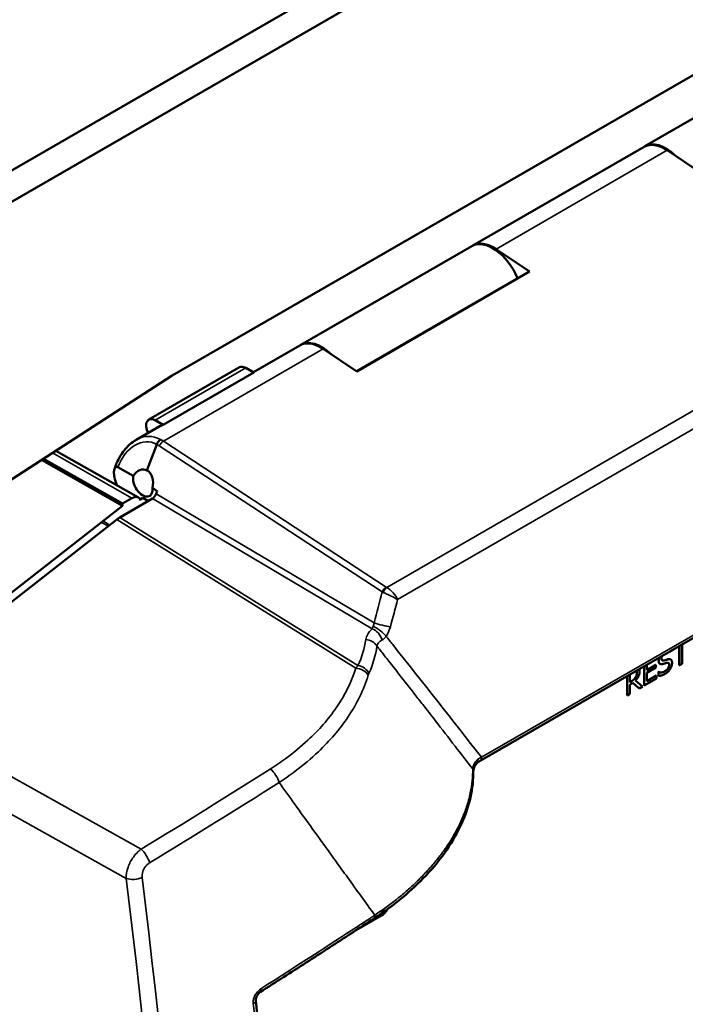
# Model space of a CAD drawing. Header units: millimetres. Extents: x 30 to 861, y 28 to 600.
# Tile 24 of 33: x 697 to 736, y 292 to 350. Entities that reach past the tile are written whole.
import ezdxf

# ---------------------------------------------------------------- set-up
doc = ezdxf.new("R2010")
doc.units = ezdxf.units.MM
doc.header["$LTSCALE"] = 3
doc.layers.add('Visible (ISO)', color=7, linetype='Continuous', lineweight=50)
doc.layers.add('Visible Narrow (ISO)', color=7, linetype='Continuous', lineweight=35)

msp = doc.modelspace()

# ---------------------------------------------------------------- linework, layer by layer
at = {"layer": 'Visible (ISO)'}
for p, q in [((668.831, 325.225), (798.762, 400.241)), ((670.422, 324.307), (800.353, 399.322)), ((764.821, 363.192), (705.954, 329.205)), ((743.657, 348.429), (733.634, 342.642)), ((723.558, 336.824), (733.581, 342.611)), ((723.985, 306.635), (785.328, 342.051)), ((734.935, 342.406), (736.907, 341.089)), ((723.505, 336.794), (713.482, 331.007)), ((726.883, 335.302), (724.912, 336.619)), ((726.621, 335.171), (716.738, 329.465)), ((716.754, 329.454), (726.883, 335.302)), ((726.883, 335.302), (726.621, 335.171)), ((710.702, 329.402), (713.429, 330.976)), ((714.783, 330.771), (716.754, 329.454)), ((709.882, 329.692), (704.579, 326.63)), ((710.729, 329.387), (705.425, 326.325)), ((710.729, 329.387), (710.252, 329.658)), ((705.954, 329.205), (683.415, 314.662)), ((704.949, 326.596), (705.425, 326.325)), ((703.832, 325.435), (705.235, 326.246)), ((703.968, 322.064), (699.137, 324.807)), ((704.468, 323.652), (705.048, 325.176)), ((703.037, 321.58), (698.304, 324.269)), ((698.406, 324.335), (703.037, 321.704)), ((702.767, 323.842), (703.673, 323.327)), ((704.789, 322.626), (705.074, 322.43)), ((705.074, 322.43), (705.018, 322.283)), ((704.79, 321.997), (702.892, 320.901)), ((703.037, 321.704), (703.595, 322.026)), ((704.076, 321.948), (704.232, 322.038)), ((704.232, 322.038), (704.553, 321.86)), ((703.037, 321.58), (689.065, 310.667)), ((703.037, 321.58), (703.037, 321.704)), ((702.709, 320.776), (688.902, 309.965)), ((735.648, 312.245), (735.648, 313.368)), ((735.653, 313.371), (735.653, 312.242)), ((735.808, 312.331), (735.808, 313.461)), ((735.166, 313.031), (735.178, 313.037)), ((735.178, 313.037), (735.178, 313.097)), ((733.582, 311.052), (733.582, 312.176)), ((733.588, 312.179), (733.588, 311.049)), ((733.743, 311.963), (734.273, 312.27)), ((733.743, 311.957), (733.743, 312.268)), ((734.279, 312.267), (733.743, 311.957)), ((733.743, 311.798), (734.279, 312.107)), ((734.273, 312.27), (734.279, 312.267)), ((734.279, 312.107), (734.279, 312.267)), ((734.514, 312.326), (734.52, 312.323)), ((735.14, 312.577), (735.145, 312.573)), ((735.648, 312.245), (735.653, 312.242)), ((735.653, 312.242), (735.808, 312.331)), ((732.587, 310.477), (732.587, 311.601)), ((732.592, 311.604), (732.592, 310.474)), ((732.747, 311.249), (732.747, 311.693)), ((733.089, 311.523), (733.094, 311.52)), ((733.588, 311.049), (734.317, 311.47)), ((733.743, 311.298), (733.743, 311.798)), ((733.743, 311.304), (734.312, 311.633)), ((734.317, 311.63), (733.743, 311.298)), ((734.312, 311.633), (734.317, 311.63)), ((734.317, 311.47), (734.317, 311.63)), ((734.425, 311.844), (734.436, 311.851)), ((734.425, 311.619), (734.425, 311.844)), ((734.425, 311.844), (734.43, 311.841)), ((734.425, 311.619), (734.43, 311.616)), ((734.441, 311.848), (734.43, 311.841)), ((734.43, 311.841), (734.43, 311.616)), ((734.436, 311.851), (734.441, 311.848)), ((732.747, 311.255), (732.878, 311.331)), ((732.883, 311.328), (732.747, 311.249)), ((732.747, 311.1), (732.925, 311.202)), ((732.747, 310.564), (732.747, 311.1)), ((733.288, 310.882), (732.924, 311.202)), ((732.925, 311.202), (733.293, 310.879)), ((733.495, 310.995), (733.08, 311.342)), ((733.293, 310.879), (733.495, 310.995)), ((733.582, 311.052), (733.588, 311.049)), ((732.587, 310.477), (732.592, 310.474)), ((732.592, 310.474), (732.747, 310.564)), ((733.288, 310.882), (733.293, 310.879)), ((716.677, 296.691), (718.205, 297.573))]:
    msp.add_line(p, q, dxfattribs=at)
for centre, major_axis, ratio, start_param, end_param in [((734.8, 340.5), (-1.219, 2.111), 0.57735, 5.419247, 6.283185), ((734.853, 340.531), (-1.219, 2.111), 0.57735, 5.161284, 6.304944), ((724.724, 334.683), (-1.219, 2.111), 0.57735, 4.494896, 6.283185), ((724.777, 334.713), (-1.219, 2.111), 0.57735, 5.419247, 6.304944), ((714.647, 328.865), (-1.219, 2.111), 0.57735, 5.419247, 6.283185), ((714.7, 328.896), (-1.219, 2.111), 0.57735, 5.161284, 6.304944), ((710.257, 329.043), (-0.375, 0.65), 0.57735, 5.506514, 6.283185), ((704.954, 325.981), (-0.375, 0.65), 0.57735, 5.506514, 7.735504), ((706.454, 324.135), (-1.219, 2.111), 0.57735, 6.137083, 6.283185), ((704.45, 322.978), (0.28, 2.663), 0.710111, 0.476411, 0.477246), ((704.954, 325.981), (-0.375, 0.65), 0.57735, 1.759107, 1.760326), ((706.454, 324.135), (1.219, -2.111), 0.57735, 3.652262, 3.652424), ((704.144, 322.801), (-0.197, -0.9), 0.694943, 2.929222, 4.246507), ((704.144, 322.801), (-0.223, -0.889), 0.729954, 1.556804, 2.979934), ((704.226, 322.849), (-1.219, 2.111), 0.57735, 1.062945, 1.280678), ((704.226, 322.849), (0.403, -0.698), 0.57735, 3.682206, 7.224976), ((703.595, 321.413), (0.375, 0.65), 0.577353, 5.817492, 7.068547), ((704.787, 322.304), (-0.185, -0.326), 0.583284, 0.780845, 1.82646), ((702.902, 319.67), (-0.739, -1.306), 0.582498, 3.921328, 4.095621), ((723.609, 306.734), (0.167, -0.24), 0.68554, 0.548209, 1.087636), ((718.205, 298.186), (0.375, 0.65), 0.57735, 5.088095, 5.088212), ((718.205, 298.186), (0.375, 0.65), 0.57735, 3.926991, 4.711593), ((717.585, 297.735), (0.206, -0.313), 0.401355, 0, 0.00298)]:
    msp.add_ellipse(centre, major_axis=major_axis, ratio=ratio, start_param=start_param, end_param=end_param, dxfattribs=at)
for points, degree, knots in [([(702.565, 323.716), (702.665, 324.04), (702.81, 324.349), (703.171, 324.89), (703.391, 325.129), (703.701, 325.355), (703.765, 325.397), (703.83, 325.434)], 3, [0, 0, 0, 0, 0.1369742, 0.1369742, 0.2735803, 0.2735803, 0.3078048, 0.3078048, 0.3078048, 0.3078048]), ([(705.269, 325.467), (705.251, 325.456), (705.232, 325.441), (705.214, 325.426), (705.204, 325.417), (705.195, 325.408), (705.186, 325.399), (705.17, 325.383), (705.155, 325.365), (705.141, 325.346), (705.131, 325.333), (705.122, 325.32), (705.113, 325.306), (705.087, 325.265), (705.065, 325.221), (705.048, 325.176)], 3, [-0.0013531, -0.0013531, -0.0013531, -0.0013531, 0.1073206, 0.1073206, 0.1073206, 0.164211, 0.164211, 0.164211, 0.2623074, 0.2623074, 0.2623074, 0.3284462, 0.3284462, 0.3284462, 0.5237812, 0.5237812, 0.5237812, 0.5237812]), ([(702.569, 323.26), (702.552, 323.336), (702.543, 323.41), (702.537, 323.542), (702.541, 323.601), (702.561, 323.716), (702.58, 323.771), (702.633, 323.835), (702.657, 323.851), (702.695, 323.86), (702.709, 323.86), (702.738, 323.855), (702.752, 323.85), (702.767, 323.842)], 3, [-0.1133991, -0.1133991, -0.1133991, -0.1133991, -0.0861291, -0.0861291, -0.0619145, -0.0619145, -0.0348031, -0.0348031, -0.0171211, -0.0171211, -0.0082614, -0.0082614, -0.000001, -0.000001, -0.000001, -0.000001]), ([(734.509, 312.329), (734.484, 312.346), (734.466, 312.37), (734.446, 312.419), (734.433, 312.457), (734.433, 312.529)], 3, [0, 0, 0, 0, 0.02023307, 0.02023307, 0.0322115, 0.0322115, 0.0322115, 0.0322115]), ([(734.643, 312.522), (734.656, 312.515), (734.67, 312.512), (734.705, 312.511), (734.726, 312.514), (734.747, 312.519)], 3, [0.02981944, 0.02981944, 0.02981944, 0.02981944, 0.04581999, 0.04581999, 0.06582423, 0.06582423, 0.06582423, 0.06582423]), ([(734.747, 312.519), (734.796, 312.533), (734.855, 312.55), (734.905, 312.565), (734.949, 312.578), (734.986, 312.586)], 3, [0, 0, 0, 0, 0.0289551, 0.0289551, 0.1142439, 0.1142439, 0.1142439, 0.1142439]), ([(734.796, 311.884), (734.84, 311.909), (734.886, 311.941), (734.96, 312.014), (734.982, 312.044), (735.015, 312.097), (735.029, 312.126), (735.045, 312.173), (735.049, 312.191), (735.055, 312.225), (735.056, 312.242), (735.056, 312.259)], 3, [0, 0, 0, 0, 0.02460139, 0.02460139, 0.04457285, 0.04457285, 0.06649102, 0.06649102, 0.07928765, 0.07928765, 0.09286859, 0.09286859, 0.09286859, 0.09286859]), ([(734.986, 312.586), (735.032, 312.597), (735.077, 312.6), (735.123, 312.585), (735.131, 312.582), (735.14, 312.576)], 3, [0, 0, 0, 0, 0.02704355, 0.02704355, 0.03248431, 0.03248431, 0.03248431, 0.03248431]), ([(735.056, 312.259), (735.056, 312.289), (735.053, 312.317), (735.034, 312.36), (735.023, 312.37), (735.013, 312.376)], 3, [0, 0, 0, 0, 0.01467046, 0.01467046, 0.02788757, 0.02788757, 0.02788757, 0.02788757]), ([(732.878, 311.331), (732.918, 311.354), (732.959, 311.382), (733.006, 311.421), (733.026, 311.437), (733.063, 311.482), (733.076, 311.501), (733.089, 311.523)], 3, [0, 0, 0, 0, 0.02266407, 0.02266407, 0.02729629, 0.02729629, 0.03051814, 0.03051814, 0.03051814, 0.03051814]), ([(733.089, 311.523), (733.108, 311.554), (733.122, 311.587), (733.14, 311.642), (733.145, 311.666), (733.153, 311.721), (733.155, 311.747), (733.155, 311.773)], 3, [0, 0, 0, 0, 0.01471728, 0.01471728, 0.02429428, 0.02429428, 0.03381422, 0.03381422, 0.03381422, 0.03381422]), ([(733.105, 311.9), (733.129, 311.889), (733.16, 311.828), (733.16, 311.77)], 2, [-1.737161, -1.737161, -1.737161, -1, 0, 0, 0]), ([(733.155, 311.773), (733.155, 311.806), (733.151, 311.836), (733.135, 311.871), (733.128, 311.883), (733.114, 311.895), (733.111, 311.897), (733.109, 311.898)], 3, [0, 0, 0, 0, 0.01629658, 0.01629658, 0.02335154, 0.02335154, 0.02477992, 0.02477992, 0.02477992, 0.02477992]), ([(734.436, 311.851), (734.503, 311.817), (734.569, 311.818), (734.669, 311.828), (734.732, 311.847), (734.796, 311.884)], 3, [0, 0, 0, 0, 0.0523092, 0.0523092, 0.1290792, 0.1290792, 0.1290792, 0.1290792]), ([(723.802, 306.517), (723.72, 306.422), (723.66, 306.325), (723.595, 306.164), (723.583, 306.097), (723.584, 306.04)], 3, [0, 0, 0, 0, 0.0685479, 0.0685479, 0.1278704, 0.1278704, 0.1278704, 0.1278704]), ([(723.838, 306.589), (723.837, 306.584), (723.835, 306.579), (723.834, 306.574), (723.829, 306.56), (723.824, 306.548), (723.817, 306.537), (723.812, 306.53), (723.808, 306.523), (723.802, 306.517)], 3, [0, 0, 0, 0, 0.0297146, 0.0297146, 0.0297146, 0.1137439, 0.1137439, 0.1137439, 0.1650346, 0.1650346, 0.1650346, 0.1650346]), ([(723.584, 306.04), (723.594, 305.034), (723.358, 303.993), (722.438, 301.931), (721.719, 300.889), (719.966, 299.025), (718.938, 298.175), (717.791, 297.421)], 3, [0, 0, 0, 0, 0.605184, 0.605184, 1.242139, 1.242139, 1.839511, 1.839511, 1.839511, 1.839511]), ([(711.117, 293.104), (711.566, 293.389), (712.013, 293.675), (712.907, 294.248), (713.353, 294.535), (714.245, 295.11), (714.69, 295.397), (715.578, 295.974), (716.022, 296.263), (716.907, 296.841), (717.349, 297.131), (717.791, 297.421)], 3, [6.15788319, 6.15788319, 6.15788319, 6.15788319, 6.16174151, 6.16174151, 6.16559984, 6.16559984, 6.16945817, 6.16945817, 6.1733165, 6.1733165, 6.17717483, 6.17717483, 6.17717483, 6.17717483]), ([(711.118, 293.104), (711.094, 293.089), (711.068, 293.069), (711.019, 293.023), (710.993, 292.995), (710.947, 292.933), (710.925, 292.898), (710.89, 292.826), (710.876, 292.79), (710.856, 292.719), (710.85, 292.685), (710.847, 292.634), (710.847, 292.615), (710.849, 292.598)], 3, [0, 0, 0, 0, 0.01434481, 0.01434481, 0.02947085, 0.02947085, 0.04565038, 0.04565038, 0.06161613, 0.06161613, 0.07747802, 0.07747802, 0.08854393, 0.08854393, 0.08854393, 0.08854393]), ([(710.849, 292.598), (712.273, 277.79), (712.993, 263.268), (713.008, 237.037), (712.487, 225.183), (711.442, 213.707)], 3, [0.000002, 0.000002, 0.000002, 0.000002, 6.897807, 6.897807, 12.842487, 12.842487, 12.842487, 12.842487])]:
    msp.add_open_spline(points, degree=degree, knots=knots, dxfattribs=at)
for points, degree in [([(734.433, 312.529), (734.433, 312.577), (734.44, 312.627), (734.456, 312.68)], 3), ([(734.464, 312.684), (734.438, 312.604), (734.438, 312.526)], 2), ([(734.6, 312.638), (734.6, 312.712), (734.64, 312.787)], 2), ([(734.752, 312.516), (734.679, 312.497), (734.6, 312.553), (734.6, 312.638)], 2), ([(735.096, 313.05), (735.136, 313.045), (735.166, 313.031)], 2), ([(734.438, 312.526), (734.438, 312.448), (734.478, 312.35), (734.514, 312.326)], 2), ([(734.514, 312.326), (734.512, 312.327), (734.511, 312.328), (734.509, 312.329)], 3), ([(734.514, 312.326), (734.551, 312.303), (734.646, 312.302), (734.707, 312.319)], 2), ([(734.707, 312.319), (734.774, 312.338), (734.864, 312.366), (734.918, 312.379)], 2), ([(734.992, 312.583), (734.944, 312.573), (734.802, 312.529), (734.752, 312.516)], 2), ([(735.062, 312.256), (735.062, 312.154), (734.93, 311.955), (734.802, 311.881)], 2), ([(734.918, 312.379), (734.993, 312.397), (735.062, 312.337), (735.062, 312.256)], 2), ([(735.223, 312.378), (735.223, 312.503), (735.112, 312.61), (734.992, 312.583)], 2), ([(735.117, 312.03), (735.167, 312.113), (735.223, 312.298), (735.223, 312.378)], 2), ([(733.094, 311.52), (733.057, 311.456), (732.95, 311.367), (732.883, 311.328)], 2), ([(733.08, 311.342), (733.191, 311.455), (733.322, 311.73), (733.322, 311.877)], 2), ([(733.16, 311.77), (733.16, 311.7), (733.128, 311.576), (733.094, 311.52)], 2), ([(733.322, 311.877), (733.322, 311.962), (733.299, 312.012)], 2), ([(734.43, 311.616), (734.508, 311.618), (734.686, 311.659), (734.813, 311.732)], 2), ([(734.802, 311.881), (734.712, 311.829), (734.518, 311.809), (734.441, 311.848)], 2), ([(734.813, 311.732), (734.92, 311.794), (735.062, 311.939), (735.117, 312.03)], 2), ([(723.985, 306.635), (723.915, 306.594), (723.85, 306.551), (723.794, 306.507)], 3)]:
    msp.add_open_spline(points, degree=degree, dxfattribs=at)
at = {"layer": 'Visible Narrow (ISO)'}
for p, q in [((787.388, 356.558), (718.515, 316.794)), ((719.148, 316.087), (787.719, 355.676)), ((785.404, 342.263), (724.06, 306.846)), ((724.912, 336.619), (734.935, 342.406)), ((705.432, 325.373), (714.783, 330.771)), ((704.949, 326.596), (710.252, 329.658)), ((718.484, 316.812), (705.432, 325.373)), ((705.195, 325.093), (718.246, 316.532)), ((698.931, 324.674), (703.595, 322.026)), ((704.79, 321.997), (717.653, 314.377)), ((717.771, 314.728), (705.018, 322.283)), ((702.709, 320.776), (716.701, 312.07)), ((716.829, 312.229), (702.892, 320.901)), ((701.847, 320.588), (702.21, 320.385)), ((702.294, 320.452), (701.939, 320.65)), ((718.902, 313.403), (718.864, 313.451)), ((718.346, 312.845), (718.385, 312.796)), ((734.433, 312.529), (734.438, 312.526)), ((734.509, 312.329), (734.514, 312.326)), ((734.747, 312.519), (734.752, 312.516)), ((734.986, 312.586), (734.992, 312.583)), ((735.056, 312.259), (735.062, 312.256)), ((733.155, 311.773), (733.16, 311.77)), ((734.796, 311.884), (734.802, 311.881)), ((732.878, 311.331), (732.883, 311.328)), ((704.127, 301.461), (688.902, 309.965)), ((688.036, 308.25), (703.259, 299.747))]:
    msp.add_line(p, q, dxfattribs=at)
for centre, major_axis, ratio, start_param, end_param in [((704.219, 322.999), (0.503, 2.303), 0.694943, 6.070817, 7.634478), ((704.45, 322.978), (0.28, 2.663), 0.710111, 5.987691, 6.759597), ((705.411, 325.079), (-0.206, -0.314), 0.524492, 3.958774, 5.003688), ((704.45, 322.978), (0.319, 2.641), 0.744222, 5.928592, 6.02062), ((704.234, 322.991), (0.57, 2.274), 0.729954, 6.03426, 6.131037), ((718.463, 316.519), (-0.206, -0.314), 0.524492, 3.958774, 5.003688), ((718.494, 316.501), (-0.173, -0.333), 0.44781, 3.909156, 4.935934), ((718.753, 317.009), (0.381, 0.025), 0.692086, 3.884747, 3.994428), ((718.624, 316.294), (0.526, -0.558), 0.417709, 0.842555, 2.179349), ((360.331, 413.796), (123.434, 492.84), 0.729954, 4.694164, 4.697837), ((718.714, 316.697), (0.714, -0.12), 0.414343, 4.06893, 4.182292), ((360.764, 413.769), (122.973, 493.588), 0.730163, 4.693133, 4.696376), ((719.984, 313.729), (2.706, 0.131), 0.529077, 2.583129, 3.043249), ((717.63, 313.779), (-0.512, 0.548), 0.685578, 4.049128, 5.309608), ((717.447, 314.804), (-0.106, 0.416), 0.736347, 3.806833, 4.344879), ((717.948, 314.154), (-0.609, 0.438), 0.265282, 3.892316, 5.278228), ((718.205, 314.701), (-0.725, 0.192), 0.137913, 0.967402, 2.414713), ((717.937, 314.617), (0.397, 1.1), 0.678978, 4.31527, 4.841386), ((320.048, 499.543), (-468.574, 360.127), 0.23528, 3.898513, 3.900015), ((701.784, 314.057), (15.542, 0.456), 0.546805, 6.013135, 6.192351), ((717.262, 313.141), (-0.743, 0.102), 0.797138, 3.701668, 4.789893), ((701.554, 313.492), (16.417, 0.758), 0.552634, 6.008462, 6.18641), ((719.927, 313.124), (2.004, -0.184), 0.427435, 2.608525, 3.068284), ((350.302, 515.145), (440.302, -369.93), 0.203999, 0.772323, 0.77395), ((320.319, 500.377), (-468.475, 360.918), 0.234248, 3.878506, 3.898637), ((536.064, 411.622), (-250.982, 243.532), 0.195179, 4.1033, 4.104731), ((717.016, 310.908), (0.289, 1.533), 0.467688, 0.627451, 0.803737), ((716.769, 311.534), (-0.717, 0.222), 0.687069, 3.796582, 5.015724), ((716.806, 311.63), (-0.679, 0.319), 0.773749, 3.900919, 5.029106), ((717.663, 311.041), (-0.031, 0.88), 0.340439, 0.601609, 0.78223), ((712.268, 299.81), (5.477, -21.711), 0.321206, 1.96518, 1.965189), ((725.063, 306.326), (-1.58, -0.121), 0.47173, 5.363275, 5.567965), ((723.797, 306.959), (0.187, -0.325), 0.57735, 0.003163, 0.911578), ((436.161, 525.481), (-435.65, -55.887), 0.69342, 2.141514, 2.163603), ((711.765, 305.624), (-0.401, 0.634), 0.402556, 4.064603, 5.423696), ((723.209, 306.036), (0.375, 0.004), 0.767945, 0.000993, 0.443587), ((436.215, 525.057), (436.377, 55.981), 0.69342, 5.283107, 5.305196), ((704.195, 300.925), (0.39, -0.641), 0.389258, 0.930203, 2.289296), ((562.839, 538.423), (241.394, -351.783), 0.02679, 5.435845, 5.439242), ((703.761, 300.069), (0.744, 0.092), 0.492769, 3.913658, 5.269978), ((380.403, 416.17), (236.792, -369.611), 0.607038, 0.628604, 0.901938), ((380.798, 416.423), (-237.188, 370.228), 0.607038, 3.770197, 4.043531), ((556.182, 535.667), (246.575, -350.991), 0.014438, 5.439019, 5.447599), ((438.88, 484.902), (-438.156, -95.947), 0.632463, 2.096192, 2.115484), ((717.585, 297.735), (0.206, -0.313), 0.401355, 0.00298, 0.88921), ((710.916, 293.42), (0.201, -0.316), 0.3885, 0.003215, 0.894919), ((710.476, 292.563), (0.373, 0.036), 0.506017, 5.298197, 6.278067)]:
    msp.add_ellipse(centre, major_axis=major_axis, ratio=ratio, start_param=start_param, end_param=end_param, dxfattribs=at)
for points, knots in [([(718.311, 316.502), (718.348, 316.486), (718.386, 316.469), (718.488, 316.424), (718.552, 316.394), (718.717, 316.316), (718.814, 316.267), (718.997, 316.172), (719.082, 316.126), (719.148, 316.087)], [-0.6453822, -0.6453822, -0.6453822, -0.6453822, -0.5542877, -0.5542877, -0.4085364, -0.4085364, -0.1753343, -0.1753343, 0.0833742, 0.0833742, 0.0833742, 0.0833742]), ([(717.72, 314.525), (717.71, 314.506), (717.7, 314.487), (717.683, 314.452), (717.676, 314.436), (717.666, 314.411), (717.662, 314.402), (717.657, 314.388), (717.655, 314.382), (717.653, 314.377)], [-0.7620835, -0.7620835, -0.7620835, -0.7620835, -0.4915439, -0.4915439, -0.2476771, -0.2476771, -0.0952604, -0.0952604, 0, 0, 0, 0]), ([(718.241, 313.717), (718.251, 313.723), (718.261, 313.73), (718.287, 313.748), (718.303, 313.76), (718.344, 313.795), (718.369, 313.819), (718.42, 313.875), (718.447, 313.908), (718.472, 313.943)], [-0.7620835, -0.7620835, -0.7620835, -0.7620835, -0.6668231, -0.6668231, -0.5144064, -0.5144064, -0.2705396, -0.2705396, 0, 0, 0, 0]), ([(716.701, 312.07), (716.457, 311.282), (716.07, 310.498), (715.099, 309.082), (714.543, 308.445), (713.495, 307.47), (713.059, 307.111), (712.306, 306.56), (712.005, 306.355), (711.696, 306.16)], [0, 0, 0, 0, 4.540717, 4.540717, 8.633757, 8.633757, 11.191907, 11.191907, 12.790751, 12.790751, 12.790751, 12.790751]), ([(718.641, 312.47), (718.843, 312.212), (719.045, 311.954), (719.554, 311.304), (719.861, 310.911), (720.32, 310.323), (720.473, 310.127), (720.869, 309.619), (721.113, 309.306), (721.744, 308.493), (722.132, 307.993), (722.862, 307.05), (723.205, 306.606), (723.547, 306.163)], [6.595823, 6.595823, 6.595823, 6.595823, 8.441228, 8.441228, 11.25497, 11.25497, 12.661841, 12.661841, 14.912835, 14.912835, 18.514426, 18.514426, 21.72411, 21.72411, 21.72411, 21.72411]), ([(712.21, 305.37), (712.533, 305.58), (712.847, 305.799), (713.633, 306.388), (714.088, 306.772), (715.181, 307.812), (715.761, 308.49), (716.774, 309.993), (717.177, 310.824), (717.43, 311.658)], [0, 0, 0, 0, 1.598844, 1.598844, 4.156994, 4.156994, 8.250035, 8.250035, 12.790751, 12.790751, 12.790751, 12.790751]), ([(723.833, 306.724), (723.807, 306.699), (723.783, 306.673), (723.694, 306.571), (723.642, 306.492), (723.583, 306.36), (723.567, 306.308), (723.551, 306.226), (723.548, 306.194), (723.547, 306.163)], [-1.536193, -1.536193, -1.536193, -1.536193, -1.314956, -1.314956, -0.662575, -0.662575, -0.254836, -0.254836, 0, 0, 0, 0]), ([(723.547, 306.163), (723.55, 305.931), (723.539, 305.696), (723.493, 305.227), (723.457, 304.992), (723.401, 304.721), (723.393, 304.686), (723.353, 304.508), (723.317, 304.364), (723.207, 303.983), (723.127, 303.746), (722.959, 303.321), (722.877, 303.132), (722.694, 302.748), (722.592, 302.552), (722.388, 302.19), (722.287, 302.023), (722.057, 301.665), (721.926, 301.474), (721.644, 301.089), (721.493, 300.896), (721.175, 300.513), (721.008, 300.323), (720.669, 299.958), (720.497, 299.782), (720.148, 299.443), (719.971, 299.278), (719.606, 298.955), (719.418, 298.796), (719.177, 298.599), (719.127, 298.56), (718.877, 298.361), (718.67, 298.204), (718.248, 297.898), (718.032, 297.748), (717.812, 297.601)], [0, 0, 0, 0, 1.410488, 1.410488, 2.808895, 2.808895, 3.016754, 3.016754, 3.867775, 3.867775, 5.271319, 5.271319, 6.392582, 6.392582, 7.564291, 7.564291, 8.574614, 8.574614, 9.746123, 9.746123, 10.950517, 10.950517, 12.15491, 12.15491, 13.29336, 13.29336, 14.386553, 14.386553, 15.479922, 15.479922, 15.756365, 15.756365, 16.88182, 16.88182, 18.007274, 18.007274, 18.007274, 18.007274]), ([(712.21, 305.37), (712.512, 304.951), (712.813, 304.533), (713.821, 303.133), (714.526, 302.155), (715.343, 301.022), (715.458, 300.862), (715.573, 300.703)], [-28.03462, -28.03462, -28.03462, -28.03462, -25.415037, -25.415037, -19.239377, -19.239377, -18.223268, -18.223268, -18.223268, -18.223268]), ([(704.127, 301.461), (704.064, 301.416), (704.002, 301.365), (703.845, 301.218), (703.755, 301.116), (703.543, 300.823), (703.436, 300.619), (703.285, 300.183), (703.249, 299.952), (703.259, 299.747)], [0, 0, 0, 0, 0.174314, 0.174314, 0.453216, 0.453216, 0.89946, 0.89946, 1.394511, 1.394511, 1.394511, 1.394511]), ([(704.193, 299.806), (704.18, 299.913), (704.192, 300.032), (704.263, 300.253), (704.316, 300.355), (704.427, 300.499), (704.475, 300.549), (704.56, 300.619), (704.594, 300.643), (704.628, 300.664)], [0, 0, 0, 0, 0.495051, 0.495051, 0.941295, 0.941295, 1.220197, 1.220197, 1.394511, 1.394511, 1.394511, 1.394511]), ([(711.138, 293.283), (711.042, 293.222), (710.952, 293.136), (710.814, 292.944), (710.763, 292.841), (710.712, 292.672), (710.7, 292.606), (710.693, 292.502), (710.694, 292.463), (710.697, 292.426)], [0, 0, 0, 0, 0.494733, 0.494733, 0.940689, 0.940689, 1.219411, 1.219411, 1.393613, 1.393613, 1.393613, 1.393613]), ([(710.697, 292.426), (711.168, 287.532), (711.562, 282.669), (712.164, 273.493), (712.387, 269.173), (712.646, 262.209), (712.721, 259.543), (712.803, 255.234), (712.825, 253.583), (712.862, 248.645), (712.849, 245.374), (712.713, 236.927), (712.531, 231.786), (712.006, 222.268), (711.686, 217.876), (711.291, 213.538)], [-128.349225, -128.349225, -128.349225, -128.349225, -105.567237, -105.567237, -85.031362, -85.031362, -72.196439, -72.196439, -64.174612, -64.174612, -48.130959, -48.130959, -22.461114, -22.461114, 0, 0, 0, 0])]:
    msp.add_open_spline(points, degree=3, knots=knots, dxfattribs=at)

doc.saveas('drawing.dxf')
